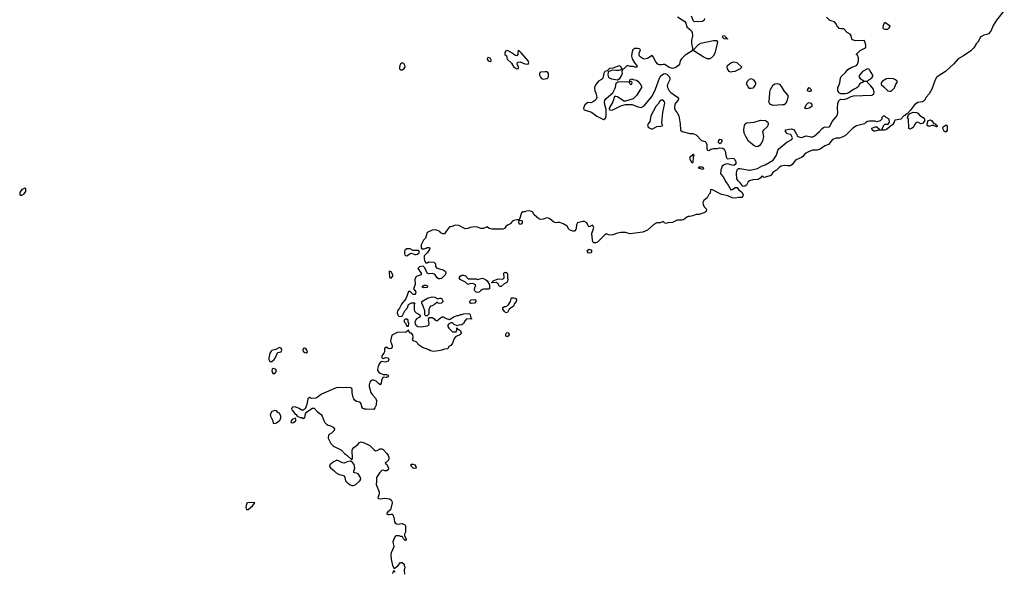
# Model space of a CAD drawing. Header units: inches. Extents: x 2396598 to 2566999, y 262085 to 451979.
# Tile 27 of 256: x 2439584 to 2452111, y 294884 to 301914. Entities that reach past the tile are written whole.
import ezdxf

# ---------------------------------------------------------------- set-up
doc = ezdxf.new("R2010")
doc.units = ezdxf.units.IN
doc.header["$MEASUREMENT"] = 0
for name, color, linetype in [('C4239', 7, 'Continuous'), ('C4249', 7, 'Continuous'), ('C4340', 7, 'Continuous'), ('C4350', 7, 'Continuous')]:
    doc.layers.add(name, color=color, linetype=linetype)

msp = doc.modelspace()

# ---------------------------------------------------------------- linework, layer by layer
at = {"layer": 'C4239', "color": 5, "elevation": 60}
msp.add_lwpolyline([(2439650, 299769), (2439630, 299764), (2439610, 299752), (2439590, 299725), (2439584, 299710), (2439584, 299690), (2439590, 299682), (2439610, 299682), (2439641, 299699), (2439663, 299730), (2439661, 299761)], close=True, dxfattribs=at)
at = {"layer": 'C4249', "color": 5, "elevation": 60}
for points in [[(2448505, 300000), (2448503, 299990), (2448502, 299962), (2448505, 299950), (2448536, 299916), (2448566, 299850), (2448599, 299810), (2448630, 299751), (2448650, 299754), (2448690, 299781), (2448710, 299781), (2448730, 299752), (2448770, 299718), (2448787, 299690), (2448783, 299670), (2448770, 299654), (2448730, 299653), (2448690, 299645), (2448650, 299647), (2448595, 299675), (2448511, 299691), (2448390, 299752), (2448374, 299750), (2448370, 299708), (2448352, 299690), (2448331, 299649), (2448287, 299613), (2448277, 299590), (2448281, 299561), (2448294, 299534), (2448318, 299510), (2448322, 299490), (2448312, 299470), (2448290, 299455), (2448230, 299435), (2448190, 299435), (2448150, 299419), (2448110, 299409), (2448090, 299409), (2448070, 299402), (2448030, 299369), (2448010, 299364), (2447950, 299364), (2447890, 299334), (2447831, 299329), (2447810, 299322), (2447786, 299330), (2447770, 299346), (2447731, 299329), (2447690, 299329), (2447653, 299307), (2447570, 299237), (2447510, 299213), (2447350, 299189), (2447290, 299206), (2447230, 299209), (2447190, 299199), (2447130, 299176), (2447110, 299173), (2447077, 299177), (2447050, 299189), (2447030, 299179), (2446936, 299084), (2446910, 299074), (2446890, 299077), (2446875, 299090), (2446867, 299147), (2446865, 299195), (2446889, 299269), (2446885, 299285), (2446870, 299299), (2446830, 299278), (2446818, 299290), (2446798, 299330), (2446770, 299348), (2446750, 299348), (2446682, 299330), (2446670, 299306), (2446664, 299256), (2446652, 299230), (2446637, 299223), (2446623, 299223), (2446580, 299240), (2446569, 299249), (2446550, 299288), (2446497, 299317), (2446454, 299334), (2446430, 299334), (2446410, 299329), (2446378, 299338), (2446330, 299379), (2446310, 299389), (2446290, 299395), (2446245, 299375), (2446210, 299374), (2446190, 299379), (2446129, 299430), (2446108, 299468), (2446070, 299482), (2446030, 299478), (2446010, 299469), (2445990, 299469), (2445970, 299458), (2445944, 299376), (2445934, 299370), (2445942, 299362), (2445970, 299361), (2445975, 299355), (2445976, 299330), (2445970, 299319), (2445950, 299309), (2445939, 299319), (2445934, 299330), (2445938, 299358), (2445928, 299368), (2445910, 299369), (2445870, 299359), (2445852, 299350), (2445824, 299316), (2445790, 299299), (2445770, 299284), (2445750, 299259), (2445731, 299249), (2445589, 299249), (2445557, 299257), (2445530, 299278), (2445484, 299256), (2445450, 299257), (2445410, 299273), (2445370, 299277), (2445314, 299270), (2445284, 299256), (2445250, 299255), (2445170, 299298), (2445130, 299302), (2445070, 299278), (2445050, 299278), (2445012, 299230), (2444990, 299188), (2444969, 299189), (2444943, 299203), (2444930, 299218), (2444890, 299238), (2444870, 299242), (2444830, 299238), (2444770, 299208), (2444745, 299135), (2444722, 299110), (2444691, 299050), (2444692, 299012), (2444701, 299001), (2444730, 298998), (2444754, 299006), (2444770, 299018), (2444790, 299018), (2444802, 299010), (2444798, 298990), (2444770, 298948), (2444731, 298909), (2444731, 298870), (2444738, 298838), (2444750, 298822), (2444770, 298822), (2444790, 298832), (2444854, 298830), (2444872, 298810), (2444873, 298773), (2444892, 298752), (2444971, 298731), (2444997, 298717), (2445002, 298710), (2445005, 298690), (2444998, 298670), (2444950, 298621), (2444930, 298616), (2444910, 298619), (2444897, 298630), (2444870, 298669), (2444857, 298677), (2444830, 298684), (2444790, 298679), (2444769, 298689), (2444739, 298759), (2444718, 298778), (2444690, 298776), (2444670, 298769), (2444651, 298750), (2444691, 298690), (2444691, 298670), (2444630, 298649), (2444613, 298610), (2444615, 298545), (2444592, 298490), (2444612, 298470), (2444622, 298450), (2444618, 298430), (2444610, 298418), (2444590, 298418), (2444550, 298458), (2444530, 298458), (2444495, 298365), (2444443, 298297), (2444417, 298243), (2444391, 298210), (2444387, 298190), (2444391, 298170), (2444398, 298150), (2444410, 298138), (2444450, 298142), (2444484, 298210), (2444519, 298250), (2444530, 298291), (2444570, 298312), (2444612, 298312), (2444602, 298298), (2444601, 298279), (2444602, 298230), (2444608, 298208), (2444626, 298186), (2444662, 298170), (2444682, 298150), (2444672, 298130), (2444632, 298110), (2444622, 298098), (2444611, 298070), (2444616, 298050), (2444625, 298030), (2444650, 298011), (2444690, 298006), (2444770, 298018), (2444788, 298030), (2444793, 298050), (2444785, 298095), (2444788, 298112), (2444796, 298124), (2444830, 298127), (2444854, 298114), (2444870, 298092), (2444890, 298082), (2444953, 298133), (2444970, 298134), (2445011, 298111), (2445050, 298102), (2445106, 298134), (2445150, 298152), (2445167, 298153), (2445190, 298162), (2445210, 298162), (2445229, 298171), (2445290, 298178), (2445310, 298172), (2445322, 298122), (2445330, 298114), (2445330, 298106), (2445270, 298109), (2445250, 298088), (2445231, 298049), (2445210, 298033), (2445170, 298028), (2445150, 298018), (2445110, 298038), (2445090, 298058), (2445070, 298058), (2445040, 298040), (2445032, 298030), (2445032, 298010), (2445042, 297990), (2445090, 297942), (2445130, 297942), (2445135, 297945), (2445146, 297970), (2445146, 297990), (2445150, 297994), (2445158, 297978), (2445170, 297974), (2445190, 297954), (2445202, 297930), (2445194, 297910), (2445130, 297878), (2445110, 297858), (2445090, 297798), (2445070, 297769), (2445045, 297755), (2445030, 297729), (2444990, 297724), (2444954, 297710), (2444910, 297701), (2444850, 297694), (2444810, 297702), (2444790, 297715), (2444710, 297742), (2444669, 297770), (2444630, 297815), (2444589, 297829), (2444582, 297850), (2444588, 297870), (2444587, 297907), (2444570, 297926), (2444546, 297926), (2444530, 297966), (2444500, 297940), (2444385, 297935), (2444320, 297900), (2444303, 297830), (2444305, 297810), (2444323, 297770), (2444322, 297750), (2444310, 297733), (2444290, 297729), (2444270, 297733), (2444250, 297749), (2444230, 297735), (2444225, 297730), (2444225, 297690), (2444218, 297670), (2444201, 297650), (2444191, 297630), (2444192, 297612), (2444210, 297602), (2444243, 297617), (2444270, 297614), (2444281, 297590), (2444278, 297582), (2444270, 297570), (2444250, 297561), (2444230, 297559), (2444190, 297568), (2444170, 297555), (2444150, 297518), (2444136, 297470), (2444136, 297450), (2444151, 297431), (2444170, 297416), (2444210, 297402), (2444250, 297402), (2444272, 297390), (2444271, 297370), (2444250, 297364), (2444210, 297368), (2444185, 297330), (2444182, 297290), (2444172, 297270), (2444150, 297284), (2444117, 297317), (2444090, 297330), (2444070, 297330), (2444050, 297319), (2444039, 297301), (2444029, 297271), (2444030, 297250), (2444053, 297173), (2444068, 297148), (2444110, 297101), (2444122, 297070), (2444117, 297010), (2444104, 296976), (2444090, 296955), (2443990, 296958), (2443970, 296960), (2443948, 296970), (2443936, 296990), (2443928, 297028), (2443920, 297040), (2443908, 297048), (2443870, 297057), (2443850, 297068), (2443834, 297090), (2443825, 297110), (2443814, 297166), (2443812, 297212), (2443805, 297225), (2443790, 297235), (2443690, 297232), (2443650, 297236), (2443610, 297230), (2443423, 297150), (2443370, 297107), (2443350, 297098), (2443297, 297097), (2443270, 297108), (2443251, 297089), (2443239, 297021), (2443216, 296964), (2443190, 296946), (2443170, 296946), (2443138, 296970), (2443090, 296989), (2443055, 296985), (2443041, 296970), (2443048, 296950), (2443060, 296940), (2443090, 296898), (2443102, 296890), (2443114, 296870), (2443150, 296852), (2443172, 296852), (2443190, 296842), (2443210, 296854), (2443220, 296900), (2443236, 296924), (2443310, 296971), (2443330, 296971), (2443370, 296930), (2443419, 296890), (2443433, 296870), (2443454, 296814), (2443468, 296788), (2443488, 296768), (2443510, 296755), (2443530, 296751), (2443570, 296730), (2443587, 296710), (2443583, 296690), (2443570, 296674), (2443550, 296654), (2443521, 296639), (2443511, 296629), (2443508, 296590), (2443543, 296523), (2443570, 296494), (2443585, 296485), (2443680, 296440), (2443715, 296395), (2443740, 296380), (2443810, 296314), (2443819, 296341), (2443812, 296430), (2443820, 296450), (2443835, 296470), (2443885, 296510), (2443906, 296534), (2443930, 296542), (2443957, 296537), (2444037, 296497), (2444090, 296445), (2444110, 296431), (2444130, 296435), (2444170, 296453), (2444190, 296455), (2444207, 296447), (2444254, 296394), (2444271, 296371), (2444279, 296350), (2444281, 296330), (2444275, 296310), (2444250, 296286), (2444238, 296282), (2444234, 296270), (2444250, 296262), (2444270, 296222), (2444275, 296210), (2444270, 296188), (2444250, 296175), (2444230, 296175), (2444210, 296182), (2444190, 296178), (2444166, 296154), (2444125, 296090), (2444125, 296030), (2444118, 296010), (2444120, 296000), (2444158, 295910), (2444157, 295883), (2444142, 295830), (2444150, 295822), (2444170, 295818), (2444230, 295827), (2444290, 295821), (2444310, 295805), (2444319, 295790), (2444322, 295770), (2444302, 295678), (2444267, 295653), (2444252, 295630), (2444270, 295618), (2444290, 295618), (2444310, 295625), (2444322, 295622), (2444330, 295614), (2444343, 295583), (2444351, 295531), (2444356, 295516), (2444366, 295506), (2444390, 295498), (2444450, 295506), (2444482, 295490), (2444494, 295470), (2444493, 295393), (2444478, 295370), (2444478, 295350), (2444502, 295310), (2444500, 295300), (2444494, 295290), (2444486, 295290), (2444466, 295310), (2444455, 295335), (2444450, 295338), (2444430, 295338), (2444410, 295348), (2444370, 295348), (2444360, 295340), (2444351, 295329), (2444333, 295270), (2444343, 295210), (2444311, 295130), (2444307, 295110), (2444308, 295052), (2444328, 294970), (2444350, 294931), (2444395, 294965), (2444430, 295011), (2444451, 295011), (2444474, 294990), (2444474, 294970), (2444482, 294950), (2444476, 294910), (2444478, 294862)], [(2449212, 300000), (2449206, 299994), (2449167, 299970), (2449144, 299936), (2449132, 299928), (2449050, 299906), (2449030, 299926), (2449003, 299897), (2448978, 299882), (2448910, 299875), (2448870, 299863), (2448853, 299850), (2448830, 299809), (2448810, 299796), (2448790, 299793), (2448780, 299800), (2448754, 299834), (2448724, 299864), (2448708, 299890), (2448704, 299956), (2448708, 299992), (2448711, 300000)], [(2448864, 300000), (2448870, 299999), (2448876, 300000)], [(2444360, 294880), (2444350, 294906), (2444330, 294886), (2444325, 294870)]]:
    msp.add_lwpolyline(points, dxfattribs=at)
for points in [[(2444550, 298998), (2444510, 298998), (2444490, 298988), (2444481, 298970), (2444480, 298940), (2444484, 298924), (2444493, 298913), (2444510, 298912), (2444550, 298938), (2444570, 298942), (2444610, 298925), (2444630, 298925), (2444646, 298930), (2444666, 298950), (2444666, 298970), (2444656, 298976), (2444590, 298978)], [(2446830, 298946), (2446815, 298950), (2446805, 298970), (2446810, 298981), (2446830, 298993), (2446850, 298986), (2446861, 298970), (2446850, 298950)], [(2444290, 298715), (2444285, 298710), (2444290, 298634), (2444310, 298627), (2444329, 298650), (2444329, 298670), (2444310, 298708)], [(2445410, 298611), (2445470, 298626), (2445511, 298611), (2445532, 298590), (2445560, 298540), (2445562, 298490), (2445550, 298484), (2445490, 298486), (2445470, 298481), (2445451, 298469), (2445430, 298449), (2445410, 298444), (2445390, 298449), (2445369, 298470), (2445369, 298491), (2445378, 298522), (2445386, 298530), (2445382, 298542), (2445350, 298558), (2445305, 298555), (2445287, 298547), (2445256, 298576), (2445188, 298610), (2445175, 298630), (2445188, 298650), (2445210, 298665), (2445230, 298666), (2445254, 298654), (2445290, 298618), (2445390, 298616)], [(2445710, 298518), (2445690, 298522), (2445673, 298553), (2445650, 298569), (2445590, 298566), (2445586, 298570), (2445602, 298578), (2445606, 298590), (2445650, 298611), (2445670, 298616), (2445730, 298612), (2445748, 298632), (2445744, 298690), (2445750, 298698), (2445770, 298701), (2445785, 298690), (2445792, 298670), (2445791, 298630), (2445796, 298610), (2445790, 298586), (2445782, 298570), (2445746, 298554)], [(2444730, 298502), (2444704, 298510), (2444715, 298530), (2444730, 298537), (2444750, 298537), (2444772, 298530), (2444770, 298509)], [(2444902, 298362), (2444930, 298372), (2444950, 298371), (2444972, 298330), (2444952, 298310), (2444930, 298302), (2444906, 298310), (2444890, 298326), (2444882, 298310), (2444861, 298290), (2444830, 298273), (2444811, 298269), (2444801, 298259), (2444791, 298230), (2444791, 298169), (2444770, 298146), (2444750, 298146), (2444740, 298160), (2444738, 298210), (2444718, 298270), (2444698, 298310), (2444698, 298330), (2444773, 298370), (2444830, 298388), (2444865, 298385)], [(2445330, 298302), (2445318, 298310), (2445306, 298330), (2445329, 298351), (2445374, 298354), (2445382, 298350), (2445385, 298330), (2445370, 298309)], [(2445770, 298184), (2445750, 298202), (2445729, 298230), (2445729, 298251), (2445750, 298266), (2445770, 298266), (2445798, 298282), (2445829, 298330), (2445838, 298362), (2445846, 298374), (2445870, 298377), (2445890, 298373), (2445904, 298350), (2445899, 298330), (2445877, 298303), (2445867, 298270), (2445811, 298230), (2445790, 298189)], [(2444510, 298106), (2444490, 298106), (2444474, 298090), (2444474, 298070), (2444493, 298053), (2444510, 298014), (2444530, 298014), (2444535, 298050), (2444526, 298070), (2444526, 298090)], [(2445790, 297878), (2445769, 297890), (2445770, 297914), (2445778, 297930), (2445790, 297936), (2445802, 297930), (2445811, 297910)], [(2442890, 297743), (2442841, 297719), (2442790, 297705), (2442783, 297697), (2442768, 297672), (2442752, 297610), (2442755, 297590), (2442767, 297567), (2442790, 297566), (2442821, 297590), (2442836, 297610), (2442863, 297677), (2442870, 297682), (2442911, 297689), (2442920, 297710), (2442910, 297735)], [(2443210, 297737), (2443191, 297730), (2443186, 297710), (2443194, 297690), (2443210, 297679), (2443230, 297678), (2443244, 297690), (2443239, 297710), (2443230, 297722)], [(2442810, 297479), (2442803, 297477), (2442796, 297470), (2442791, 297450), (2442794, 297430), (2442810, 297411), (2442830, 297414), (2442842, 297430), (2442849, 297450), (2442837, 297470)], [(2442830, 296944), (2442790, 296929), (2442771, 296890), (2442775, 296870), (2442800, 296820), (2442810, 296782), (2442830, 296778), (2442850, 296787), (2442884, 296810), (2442896, 296824), (2442906, 296850), (2442905, 296870), (2442890, 296908), (2442870, 296918), (2442850, 296938)], [(2443090, 296846), (2443050, 296828), (2443038, 296810), (2443034, 296790), (2443050, 296786), (2443066, 296790), (2443098, 296810), (2443098, 296830)], [(2443610, 296307), (2443574, 296286), (2443531, 296250), (2443525, 296230), (2443541, 296210), (2443581, 296181), (2443608, 296148), (2443650, 296127), (2443690, 296121), (2443710, 296110), (2443721, 296090), (2443727, 296047), (2443745, 296030), (2443790, 295999), (2443810, 295990), (2443830, 295988), (2443859, 296001), (2443911, 296049), (2443923, 296070), (2443920, 296090), (2443890, 296135), (2443870, 296147), (2443846, 296150), (2443836, 296156), (2443834, 296170), (2443847, 296210), (2443845, 296230), (2443837, 296257), (2443820, 296280), (2443798, 296298), (2443790, 296298), (2443750, 296289), (2443710, 296273), (2443690, 296275), (2443630, 296306)], [(2444610, 296204), (2444590, 296209), (2444569, 296230), (2444558, 296250), (2444570, 296262), (2444590, 296262), (2444610, 296251), (2444625, 296230), (2444630, 296209)], [(2442490, 295774), (2442475, 295765), (2442465, 295735), (2442460, 295710), (2442463, 295690), (2442470, 295683), (2442490, 295684), (2442545, 295730), (2442575, 295770), (2442530, 295773), (2442510, 295769)]]:
    msp.add_lwpolyline(points, close=True, dxfattribs=at)
at = {"layer": 'C4340', "color": 5, "elevation": 60}
for points in [[(2447952, 301952), (2448047, 301890), (2448059, 301870), (2448070, 301825), (2448131, 301771), (2448139, 301750), (2448145, 301710), (2448132, 301650), (2448131, 301610), (2448145, 301550), (2448145, 301530), (2448125, 301510), (2448050, 301464), (2448003, 301417), (2447989, 301391), (2447980, 301350), (2447965, 301330), (2447930, 301305), (2447890, 301292), (2447847, 301307), (2447790, 301344), (2447770, 301345), (2447750, 301338), (2447720, 301340), (2447701, 301350), (2447677, 301377), (2447643, 301443), (2447630, 301459), (2447570, 301420), (2447532, 301412), (2447516, 301416), (2447480, 301440), (2447469, 301450), (2447464, 301464), (2447466, 301490), (2447482, 301530), (2447470, 301542), (2447449, 301549), (2447410, 301549), (2447386, 301530), (2447371, 301490), (2447366, 301450), (2447375, 301415), (2447404, 301364), (2447434, 301330), (2447434, 301310), (2447410, 301309), (2447390, 301318), (2447350, 301318), (2447330, 301326), (2447310, 301326), (2447270, 301288), (2447254, 301286), (2447254, 301274), (2447245, 301255), (2447247, 301230), (2447239, 301210), (2447210, 301158), (2447190, 301146), (2447119, 301159), (2447089, 301169), (2447079, 301179), (2447069, 301211), (2447075, 301245), (2447082, 301258), (2447095, 301265), (2447110, 301267), (2447130, 301278), (2447170, 301271), (2447209, 301271), (2447238, 301282), (2447246, 301290), (2447238, 301310), (2447223, 301323), (2447210, 301329), (2447130, 301297), (2447088, 301292), (2447057, 301263), (2447030, 301255), (2447016, 301230), (2447005, 301170), (2446987, 301153), (2446947, 301130), (2446916, 301090), (2446899, 301050), (2446901, 301010), (2446918, 300970), (2446924, 300944), (2446925, 300930), (2446918, 300902), (2446898, 300882), (2446870, 300863), (2446850, 300857), (2446810, 300859), (2446776, 300830), (2446759, 300790), (2446762, 300770), (2446766, 300766), (2446859, 300739), (2446927, 300687), (2447010, 300645), (2447014, 300646), (2447037, 300663), (2447045, 300690), (2447044, 300770), (2447030, 300830), (2447026, 300870), (2447030, 300890), (2447045, 300910), (2447130, 300982), (2447165, 301050), (2447174, 301106), (2447195, 301125), (2447306, 301126), (2447340, 301120), (2447350, 301094), (2447370, 301094), (2447378, 301110), (2447370, 301126), (2447342, 301122), (2447346, 301150), (2447370, 301162), (2447390, 301152), (2447430, 301145), (2447450, 301131), (2447479, 301099), (2447493, 301070), (2447493, 301050), (2447483, 301030), (2447430, 300949), (2447390, 300907), (2447290, 300879), (2447270, 300879), (2447190, 300932), (2447170, 300938), (2447150, 300935), (2447130, 300870), (2447085, 300790), (2447082, 300770), (2447104, 300764), (2447130, 300768), (2447230, 300820), (2447290, 300835), (2447377, 300837), (2447450, 300804), (2447490, 300796), (2447530, 300819), (2447630, 300942), (2447671, 301029), (2447722, 301170), (2447741, 301199), (2447774, 301226), (2447790, 301228), (2447819, 301219), (2447846, 301190), (2447854, 301170), (2447856, 301150), (2447825, 301090), (2447820, 301070), (2447825, 301050), (2447849, 301010), (2447869, 300989), (2447953, 300930), (2447964, 300910), (2447960, 300890), (2447930, 300858), (2447920, 300840), (2447914, 300790), (2447923, 300763), (2447949, 300730), (2447969, 300690), (2447988, 300590), (2447992, 300510), (2448014, 300490), (2448110, 300466), (2448150, 300466), (2448190, 300451), (2448258, 300378), (2448303, 300363), (2448314, 300354), (2448327, 300327), (2448327, 300270), (2448335, 300255), (2448350, 300251), (2448375, 300265), (2448410, 300276), (2448463, 300277), (2448490, 300286), (2448530, 300279), (2448546, 300266), (2448560, 300240), (2448571, 300170), (2448586, 300146), (2448650, 300154), (2448670, 300148), (2448679, 300139), (2448694, 300110), (2448694, 300086), (2448688, 300072), (2448670, 300061), (2448650, 300062), (2448590, 300080), (2448564, 300076), (2448538, 300062), (2448523, 300050), (2448513, 300027), (2448505, 300000)], [(2448298, 301930), (2448293, 301910), (2448270, 301890), (2448170, 301888), (2448156, 301896), (2448130, 301958)], [(2450000, 301814), (2449990, 301825), (2449970, 301861), (2449950, 301885), (2449890, 301904), (2449848, 301948)], [(2450000, 300998), (2449995, 301010), (2449994, 301050), (2450000, 301064)], [(2448876, 300000), (2448970, 300020), (2449030, 300053), (2449070, 300067), (2449172, 300128), (2449211, 300189), (2449228, 300250), (2449242, 300270), (2449345, 300355), (2449409, 300390), (2449418, 300410), (2449394, 300454), (2449350, 300464), (2449342, 300470), (2449329, 300490), (2449326, 300514), (2449405, 300525), (2449430, 300518), (2449450, 300492), (2449461, 300461), (2449470, 300452), (2449476, 300436), (2449487, 300427), (2449510, 300419), (2449530, 300417), (2449590, 300436), (2449650, 300423), (2449676, 300424), (2449690, 300431), (2449761, 300490), (2449793, 300530), (2449810, 300543), (2449830, 300550), (2449870, 300548), (2449890, 300557), (2449922, 300618), (2449970, 300679), (2449988, 300710), (2449992, 300730), (2449988, 300790), (2449991, 300849), (2450000, 300873)], [(2450000, 300405), (2449970, 300405), (2449927, 300390), (2449873, 300327), (2449827, 300310), (2449770, 300265), (2449730, 300256), (2449670, 300253), (2449610, 300229), (2449578, 300210), (2449548, 300172), (2449530, 300159), (2449470, 300137), (2449453, 300127), (2449410, 300070), (2449390, 300057), (2449354, 300054), (2449310, 300059), (2449270, 300052), (2449250, 300039), (2449212, 300000)], [(2448711, 300000), (2448714, 300006), (2448730, 300021), (2448750, 300022), (2448864, 300000)]]:
    msp.add_lwpolyline(points, dxfattribs=at)
for points in [[(2448574, 301674), (2448586, 301674), (2448591, 301671), (2448590, 301668), (2448546, 301670), (2448526, 301690), (2448528, 301710), (2448550, 301711), (2448558, 301698), (2448572, 301690)], [(2448350, 301414), (2448330, 301417), (2448280, 301440), (2448173, 301510), (2448158, 301530), (2448222, 301598), (2448250, 301614), (2448410, 301648), (2448451, 301651), (2448463, 301630), (2448426, 301490), (2448405, 301450), (2448370, 301417)], [(2445550, 301435), (2445534, 301430), (2445532, 301410), (2445542, 301390), (2445570, 301382), (2445586, 301390), (2445570, 301426)], [(2445930, 301526), (2445922, 301498), (2445921, 301470), (2445910, 301455), (2445890, 301457), (2445830, 301501), (2445790, 301522), (2445766, 301514), (2445754, 301490), (2445754, 301470), (2445776, 301456), (2445786, 301410), (2445839, 301359), (2445871, 301310), (2445910, 301288), (2445929, 301291), (2445929, 301310), (2445913, 301350), (2445919, 301370), (2445925, 301375), (2445950, 301377), (2446010, 301351), (2446050, 301347), (2446055, 301350), (2446062, 301370), (2446053, 301390), (2445970, 301488)], [(2444450, 301366), (2444430, 301349), (2444419, 301330), (2444414, 301310), (2444416, 301290), (2444430, 301274), (2444450, 301277), (2444470, 301287), (2444486, 301310), (2444482, 301330), (2444470, 301357)], [(2448630, 301248), (2448610, 301256), (2448588, 301290), (2448584, 301310), (2448590, 301330), (2448630, 301367), (2448670, 301378), (2448706, 301370), (2448771, 301310), (2448751, 301290), (2448717, 301270), (2448684, 301256), (2448650, 301250)], [(2446291, 301251), (2446271, 301251), (2446213, 301247), (2446201, 301239), (2446196, 301230), (2446199, 301210), (2446210, 301183), (2446224, 301164), (2446250, 301158), (2446290, 301166), (2446305, 301175), (2446312, 301190), (2446312, 301230), (2446304, 301244)], [(2448890, 301037), (2448870, 301039), (2448850, 301059), (2448833, 301090), (2448835, 301110), (2448844, 301130), (2448870, 301158), (2448890, 301164), (2448918, 301150), (2448944, 301110), (2448945, 301090), (2448940, 301080), (2448910, 301045)], [(2449170, 300823), (2449137, 300837), (2449124, 300850), (2449115, 300870), (2449125, 300910), (2449127, 300990), (2449136, 301024), (2449170, 301087), (2449190, 301099), (2449222, 301102), (2449252, 301092), (2449278, 301058), (2449307, 301007), (2449355, 300950), (2449356, 300930), (2449349, 300891), (2449332, 300848), (2449310, 300833), (2449290, 300829)], [(2449630, 300999), (2449609, 301010), (2449610, 301032), (2449629, 301051), (2449651, 301030), (2449655, 301010), (2449650, 301002)], [(2447750, 300891), (2447730, 300878), (2447712, 300848), (2447676, 300810), (2447615, 300690), (2447601, 300619), (2447579, 300590), (2447571, 300570), (2447575, 300555), (2447584, 300544), (2447630, 300523), (2447690, 300555), (2447740, 300560), (2447766, 300570), (2447755, 300595), (2447756, 300650), (2447765, 300735), (2447790, 300850), (2447788, 300870), (2447770, 300890)], [(2449590, 300782), (2449573, 300790), (2449590, 300830), (2449610, 300852), (2449630, 300860), (2449653, 300853), (2449664, 300830), (2449662, 300810), (2449630, 300788)], [(2448970, 300298), (2448950, 300299), (2448930, 300310), (2448856, 300370), (2448821, 300430), (2448802, 300470), (2448796, 300516), (2448804, 300570), (2448815, 300590), (2448830, 300604), (2448930, 300609), (2449010, 300634), (2449071, 300630), (2449085, 300625), (2449101, 300610), (2449105, 300590), (2449103, 300570), (2449093, 300550), (2449047, 300510), (2449036, 300490), (2449046, 300430), (2449036, 300370), (2449019, 300341), (2448990, 300310)], [(2448490, 300335), (2448475, 300350), (2448475, 300370), (2448490, 300396), (2448510, 300391), (2448517, 300377), (2448519, 300370), (2448510, 300348)], [(2448158, 300198), (2448150, 300198), (2448137, 300183), (2448112, 300170), (2448105, 300150), (2448130, 300102), (2448150, 300094), (2448154, 300106), (2448155, 300165), (2448166, 300190)], [(2448270, 300038), (2448230, 300038), (2448214, 300030), (2448270, 300014), (2448282, 300018), (2448286, 300030)]]:
    msp.add_lwpolyline(points, close=True, dxfattribs=at)
at = {"layer": 'C4350', "color": 5, "elevation": 60}
for points in [[(2452111, 302030), (2452011, 301909), (2451970, 301842), (2451938, 301770), (2451910, 301735), (2451890, 301725), (2451850, 301717), (2451819, 301701), (2451808, 301692), (2451775, 301630), (2451753, 301607), (2451723, 301557), (2451684, 301516), (2451590, 301453), (2451523, 301417), (2451470, 301354), (2451364, 301256), (2451270, 301196), (2451250, 301178), (2451230, 301150), (2451190, 301030), (2451155, 300970), (2451115, 300930), (2451095, 300885), (2451070, 300869), (2451010, 300861), (2450968, 300832), (2450917, 300763), (2450878, 300722), (2450854, 300710), (2450845, 300695), (2450834, 300690), (2450794, 300650), (2450724, 300636), (2450714, 300630), (2450711, 300610), (2450690, 300575), (2450661, 300559), (2450630, 300529), (2450610, 300515), (2450590, 300509), (2450511, 300509), (2450470, 300498), (2450450, 300498), (2450428, 300512), (2450427, 300533), (2450470, 300551), (2450490, 300551), (2450499, 300539), (2450514, 300530), (2450518, 300518), (2450550, 300514), (2450558, 300522), (2450558, 300530), (2450582, 300578), (2450590, 300585), (2450634, 300586), (2450649, 300610), (2450648, 300648), (2450606, 300670), (2450590, 300686), (2450570, 300686), (2450554, 300670), (2450552, 300650), (2450531, 300629), (2450490, 300615), (2450470, 300622), (2450390, 300622), (2450370, 300618), (2450350, 300608), (2450331, 300589), (2450230, 300562), (2450184, 300536), (2450090, 300442), (2450058, 300422), (2450015, 300405), (2450000, 300405)], [(2450000, 301064), (2450020, 301110), (2450028, 301172), (2450034, 301190), (2450090, 301241), (2450120, 301280), (2450170, 301310), (2450230, 301330), (2450244, 301350), (2450256, 301390), (2450256, 301430), (2450242, 301462), (2450228, 301472), (2450277, 301523), (2450338, 301550), (2450343, 301557), (2450349, 301570), (2450349, 301590), (2450338, 301638), (2450328, 301648), (2450223, 301643), (2450176, 301656), (2450169, 301669), (2450164, 301710), (2450151, 301731), (2450110, 301752), (2450070, 301796), (2450030, 301796), (2450010, 301803), (2450000, 301814)], [(2450000, 300873), (2450002, 300878), (2450023, 300897), (2450030, 300902), (2450070, 300898), (2450110, 300911), (2450163, 300937), (2450194, 300946), (2450427, 300953), (2450450, 300970), (2450454, 300994), (2450446, 301030), (2450413, 301073), (2450375, 301110), (2450370, 301126), (2450350, 301128), (2450330, 301128), (2450306, 301114), (2450290, 301109), (2450270, 301094), (2450255, 301065), (2450233, 301047), (2450199, 301030), (2450130, 300983), (2450110, 300975), (2450090, 300969), (2450030, 300969), (2450005, 300985), (2450000, 300998)]]:
    msp.add_lwpolyline(points, dxfattribs=at)
for points in [[(2450590, 301878), (2450585, 301875), (2450570, 301846), (2450567, 301810), (2450570, 301802), (2450592, 301792), (2450630, 301792), (2450648, 301810), (2450658, 301830)], [(2450370, 301289), (2450306, 301254), (2450268, 301210), (2450262, 301190), (2450271, 301170), (2450330, 301131), (2450370, 301131), (2450389, 301150), (2450426, 301174), (2450437, 301190), (2450439, 301210), (2450397, 301277), (2450390, 301284)], [(2450633, 301167), (2450610, 301161), (2450563, 301130), (2450546, 301110), (2450545, 301090), (2450580, 301060), (2450627, 301010), (2450650, 301003), (2450670, 301005), (2450712, 301048), (2450730, 301094), (2450747, 301113), (2450748, 301130), (2450728, 301150), (2450702, 301162)], [(2451051, 300589), (2451010, 300609), (2450990, 300605), (2450975, 300590), (2450950, 300542), (2450930, 300529), (2450910, 300522), (2450898, 300530), (2450893, 300650), (2450878, 300670), (2450894, 300706), (2450903, 300717), (2450929, 300731), (2450950, 300739), (2450995, 300735), (2451010, 300725), (2451035, 300695), (2451077, 300670), (2451094, 300650), (2451095, 300625), (2451070, 300595)], [(2451250, 300549), (2451210, 300569), (2451190, 300569), (2451150, 300555), (2451130, 300569), (2451129, 300591), (2451144, 300630), (2451170, 300641), (2451185, 300630), (2451214, 300594), (2451230, 300591), (2451238, 300578), (2451256, 300570), (2451254, 300550)], [(2451350, 300488), (2451328, 300530), (2451335, 300550), (2451370, 300578), (2451382, 300558), (2451386, 300530), (2451385, 300510), (2451370, 300488)]]:
    msp.add_lwpolyline(points, close=True, dxfattribs=at)

doc.saveas('drawing.dxf')
